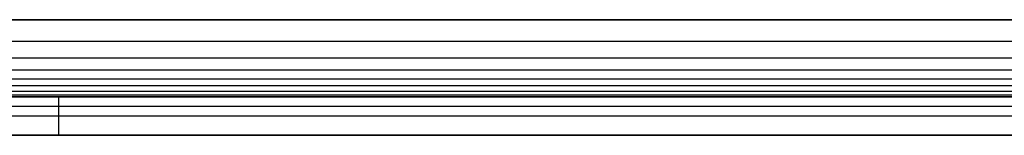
# Model space of a CAD drawing. Header units: millimetres. Extents: x -1444 to -1044, y -6 to 234.
# Tile 201 of 256: x -1147 to -1096, y 0 to 6. Entities that reach past the tile are written whole.
import ezdxf

# ---------------------------------------------------------------- set-up
doc = ezdxf.new("R2010")
doc.units = ezdxf.units.MM
doc.layers.add('Layer 01', color=7, linetype='Continuous', true_color=0x000000)

msp = doc.modelspace()

# ---------------------------------------------------------------- linework, layer by layer
at = {"layer": 'Layer 01'}
for p, q in [((-1444.246, 6, 14.999), (-1044.246, 6, 14.999)), ((-1244.246, 2, 5), (-1054.886, 2, 5)), ((-1144.746, 0), (-1144.746, 2)), ((-1144.246, 2), (-1144.246, 2, 10)), ((-1045.246, 1), (-1244.246, 1)), ((-1244.246, 0, 5), (-1054.886, 0, 5)), ((-1144.246, 0, 10), (-1144.246, 0))]:
    msp.add_line(p, q, dxfattribs=at)
for points, degree in [([(-1444.246, 6, 16), (-1244.246, 6, 16), (-1044.246, 6, 16)], 2), ([(-1444.246, 6, 13.998), (-1244.246, 6, 13.998), (-1044.246, 6, 13.998)], 2), ([(-1244.246, 6, 14), (-1177.579, 6, 14), (-1110.913, 6, 14), (-1044.246, 6, 14)], 3), ([(-1044.246, 6, 16), (-1144.246, 6, 16), (-1244.246, 6, 16)], 2), ([(-1044.246, 4.877, 13.926), (-1144.246, 4.877, 13.926), (-1244.246, 4.877, 13.926)], 2), ([(-1044.246, 4.007, 13.728), (-1144.246, 4.007, 13.728), (-1244.246, 4.007, 13.728)], 2), ([(-1044.246, 3.373, 13.441), (-1144.246, 3.373, 13.441), (-1244.246, 3.373, 13.441)], 2), ([(-1044.246, 2.914, 13.086), (-1144.246, 2.914, 13.086), (-1244.246, 2.914, 13.086)], 2), ([(-1044.246, 2.559, 12.627), (-1144.246, 2.559, 12.627), (-1244.246, 2.559, 12.627)], 2), ([(-1044.246, 2.272, 11.993), (-1144.246, 2.272, 11.993), (-1244.246, 2.272, 11.993)], 2), ([(-1044.246, 2.074, 11.123), (-1144.246, 2.074, 11.123), (-1244.246, 2.074, 11.123)], 2), ([(-1244.246, 2, 10), (-1177.579, 2, 10), (-1110.913, 2, 10), (-1044.246, 2, 10)], 3), ([(-1045.246, 2), (-1144.746, 2), (-1244.246, 2)], 2), ([(-1044.246, 1.5, 14.5), (-1144.246, 1.5, 14.5), (-1244.246, 1.5, 14.5)], 2), ([(-1244.246, 0), (-1144.746, 0), (-1045.246, 0)], 2), ([(-1044.246, 0, 10), (-1144.246, 0, 10), (-1244.246, 0, 10)], 2)]:
    msp.add_open_spline(points, degree=degree, dxfattribs=at)

doc.saveas('drawing.dxf')
